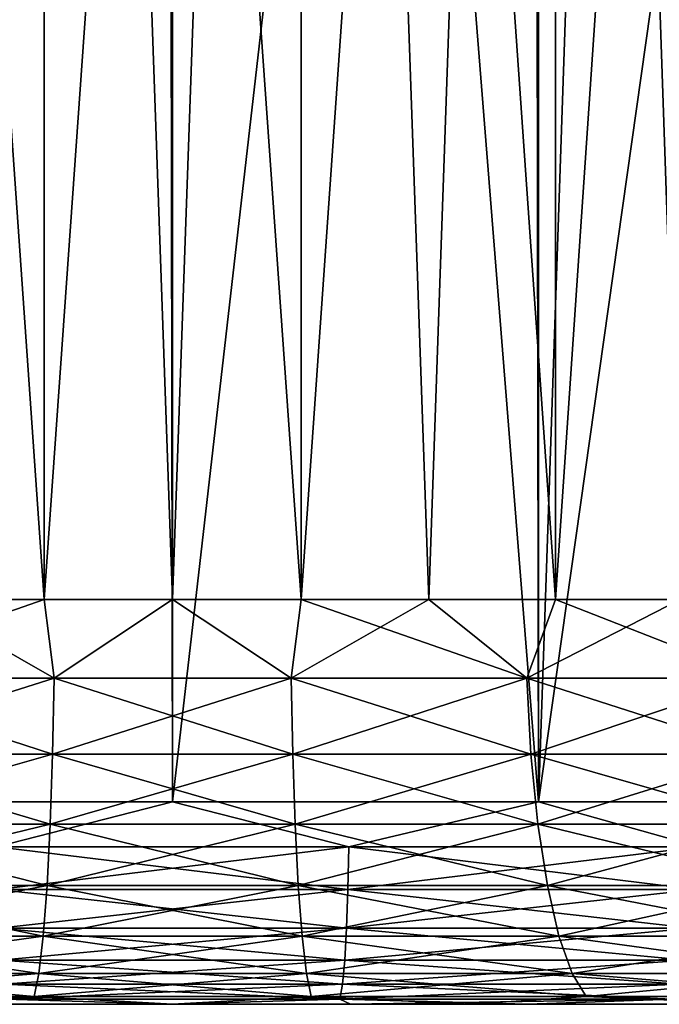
# Model space of a CAD drawing. Extents: x -265 to 265, y 0 to 1027.
# Tile 111 of 256: x 249.24 to 252.41, y 0 to 4.87. Entities that reach past the tile are written whole.
import ezdxf

# ---------------------------------------------------------------- set-up
doc = ezdxf.new("R2010")
doc.units = 0
doc.header["$LTSCALE"] = 65.185185
for name, color, linetype in [('245', 7, 'CONTINUOUS'), ('247', 7, 'CONTINUOUS'), ('248', 7, 'CONTINUOUS'), ('249', 7, 'CONTINUOUS'), ('250', 7, 'CONTINUOUS'), ('272', 7, 'CONTINUOUS'), ('273', 7, 'CONTINUOUS'), ('274', 7, 'CONTINUOUS'), ('275', 7, 'CONTINUOUS')]:
    doc.layers.add(name, color=color, linetype=linetype)

msp = doc.modelspace()

# ---------------------------------------------------------------- linework, layer by layer
at = {"layer": '245', "color": 7, "linetype": 'CONTINUOUS'}
for points in [[(250, 0, 11.3), (249.1209, 0, 13.9724), (248.525, 0, 11.2033), (250, 0, 11.3)], [(249.1209, 0, -13.9724), (250, 0, -14), (248.525, 0, -11.2033), (249.1209, 0, -13.9724)], [(248.525, 0, -11.2033), (250, 0, -14), (250, 0, -11.3), (248.525, 0, -11.2033)], [(250, 0, 14), (249.1209, 0, 13.9724), (250, 0, 11.3), (250, 0, 14)], [(250.8791, 0, 13.9724), (250, 0, 14), (251.475, 0, 11.2033), (250.8791, 0, 13.9724)], [(251.475, 0, 11.2033), (250, 0, 14), (250, 0, 11.3), (251.475, 0, 11.2033)], [(250, 0, -14), (250.8791, 0, -13.9724), (250, 0, -11.3), (250, 0, -14)], [(250, 0, -11.3), (250.8791, 0, -13.9724), (251.475, 0, -11.2033), (250, 0, -11.3)], [(251.7547, 0, 13.8896), (250.8791, 0, 13.9724), (251.475, 0, 11.2033), (251.7547, 0, 13.8896)], [(250.8791, 0, -13.9724), (251.7547, 0, -13.8896), (251.475, 0, -11.2033), (250.8791, 0, -13.9724)], [(252.9247, 0, 10.915), (251.7547, 0, 13.8896), (251.475, 0, 11.2033), (252.9247, 0, 10.915)], [(251.7547, 0, -13.8896), (252.6233, 0, -13.752), (251.475, 0, -11.2033), (251.7547, 0, -13.8896)], [(251.475, 0, -11.2033), (252.6233, 0, -13.752), (252.9247, 0, -10.915), (251.475, 0, -11.2033)], [(252.6233, 0, 13.752), (251.7547, 0, 13.8896), (252.9247, 0, 10.915), (252.6233, 0, 13.752)]]:
    msp.add_3dface(points, dxfattribs=at)
at = {"layer": '247', "color": 7, "linetype": 'CONTINUOUS'}
for points in [[(248.1919, 1, 14.8906), (250, 1, 15), (248.1919, 1019, 14.8906), (248.1919, 1, 14.8906)], [(248.1919, 1019, 14.8906), (250, 1, 15), (250, 1019, 15), (248.1919, 1019, 14.8906)], [(250, 1, 15), (251.8081, 1, 14.8906), (250, 1019, 15), (250, 1, 15)], [(250, 1019, 15), (251.8081, 1, 14.8906), (251.8081, 1019, 14.8906), (250, 1019, 15)], [(251.8081, 1, 14.8906), (253.5897, 1, 14.5641), (251.8081, 1019, 14.8906), (251.8081, 1, 14.8906)], [(251.8081, 1019, 14.8906), (253.5897, 1, 14.5641), (253.5897, 1019, 14.5641), (251.8081, 1019, 14.8906)]]:
    msp.add_3dface(points, dxfattribs=at)
at = {"layer": '248', "color": 7, "linetype": 'CONTINUOUS'}
for points in [[(253.5897, 1, -14.5641), (251.8081, 1, -14.8906), (253.1927, 10.7875, -14.6563), (253.5897, 1, -14.5641)], [(253.1927, 10.7875, -14.6563), (251.8081, 1, -14.8906), (252.1321, 10.486, -14.8477), (253.1927, 10.7875, -14.6563)], [(252.1321, 10.486, -14.8477), (251.8081, 1, -14.8906), (251.0669, 10.3086, -14.962), (252.1321, 10.486, -14.8477)], [(250, 10.25, -15), (248.1919, 1, -14.8906), (248.9331, 10.3086, -14.962), (250, 10.25, -15)], [(251.8081, 1, -14.8906), (250, 1, -15), (251.0669, 10.3086, -14.962), (251.8081, 1, -14.8906)], [(250, 1, -15), (250, 10.25, -15), (251.0669, 10.3086, -14.962), (250, 1, -15)], [(250, 1, -15), (248.1919, 1, -14.8906), (250, 10.25, -15), (250, 1, -15)]]:
    msp.add_3dface(points, dxfattribs=at)
at = {"layer": '249', "color": 7, "linetype": 'CONTINUOUS'}
for points in [[(250, 1, 15), (248.1919, 1, 14.8906), (249.1293, 0.7786, 14.9498), (250, 1, 15)], [(250, 1, 15), (249.1293, 0.7786, 14.9498), (250.8707, 0.7786, 14.9498), (250, 1, 15)], [(251.8081, 1, 14.8906), (250, 1, 15), (250.8707, 0.7786, 14.9498), (251.8081, 1, 14.8906)], [(251.8081, 1, 14.8906), (250.8707, 0.7786, 14.9498), (252.6004, 0.7786, 14.7477), (251.8081, 1, 14.8906)], [(253.5897, 1, 14.5641), (251.8081, 1, 14.8906), (252.6004, 0.7786, 14.7477), (253.5897, 1, 14.5641)], [(249.1336, 0.5669, 14.8761), (250.8664, 0.5669, 14.8761), (249.1293, 0.7786, 14.9498), (249.1336, 0.5669, 14.8761)], [(249.1293, 0.7786, 14.9498), (250.8664, 0.5669, 14.8761), (250.8707, 0.7786, 14.9498), (249.1293, 0.7786, 14.9498)], [(250.8664, 0.5669, 14.8761), (252.5876, 0.5669, 14.675), (250.8707, 0.7786, 14.9498), (250.8664, 0.5669, 14.8761)], [(250.8707, 0.7786, 14.9498), (252.5876, 0.5669, 14.675), (252.6004, 0.7786, 14.7477), (250.8707, 0.7786, 14.9498)], [(249.1405, 0.377, 14.7572), (250.8595, 0.377, 14.7572), (249.1336, 0.5669, 14.8761), (249.1405, 0.377, 14.7572)], [(249.1336, 0.5669, 14.8761), (250.8595, 0.377, 14.7572), (250.8664, 0.5669, 14.8761), (249.1336, 0.5669, 14.8761)], [(250.8595, 0.377, 14.7572), (252.5669, 0.377, 14.5577), (250.8664, 0.5669, 14.8761), (250.8595, 0.377, 14.7572)], [(250.8664, 0.5669, 14.8761), (252.5669, 0.377, 14.5577), (252.5876, 0.5669, 14.675), (250.8664, 0.5669, 14.8761)], [(249.1497, 0.2184, 14.5991), (250.8503, 0.2184, 14.5991), (249.1405, 0.377, 14.7572), (249.1497, 0.2184, 14.5991)], [(249.1405, 0.377, 14.7572), (250.8503, 0.2184, 14.5991), (250.8595, 0.377, 14.7572), (249.1405, 0.377, 14.7572)], [(250.8503, 0.2184, 14.5991), (252.5394, 0.2184, 14.4017), (250.8595, 0.377, 14.7572), (250.8503, 0.2184, 14.5991)], [(250.8595, 0.377, 14.7572), (252.5394, 0.2184, 14.4017), (252.5669, 0.377, 14.5577), (250.8595, 0.377, 14.7572)], [(249.1607, 0.0991, 14.4097), (250.8393, 0.0991, 14.4097), (249.1497, 0.2184, 14.5991), (249.1607, 0.0991, 14.4097)], [(249.1497, 0.2184, 14.5991), (250.8393, 0.0991, 14.4097), (250.8503, 0.2184, 14.5991), (249.1497, 0.2184, 14.5991)], [(250.8393, 0.0991, 14.4097), (252.5065, 0.0991, 14.2148), (250.8503, 0.2184, 14.5991), (250.8393, 0.0991, 14.4097)], [(250.8503, 0.2184, 14.5991), (252.5065, 0.0991, 14.2148), (252.5394, 0.2184, 14.4017), (250.8503, 0.2184, 14.5991)], [(249.173, 0.0251, 14.1985), (250.827, 0.0251, 14.1985), (249.1607, 0.0991, 14.4097), (249.173, 0.0251, 14.1985)], [(249.1607, 0.0991, 14.4097), (250.827, 0.0251, 14.1985), (250.8393, 0.0991, 14.4097), (249.1607, 0.0991, 14.4097)], [(250.827, 0.0251, 14.1985), (252.4697, 0.0251, 14.0064), (250.8393, 0.0991, 14.4097), (250.827, 0.0251, 14.1985)], [(250.8393, 0.0991, 14.4097), (252.4697, 0.0251, 14.0064), (252.5065, 0.0991, 14.2148), (250.8393, 0.0991, 14.4097)], [(249.1209, 0, 13.9724), (250, 0, 14), (249.173, 0.0251, 14.1985), (249.1209, 0, 13.9724)], [(249.173, 0.0251, 14.1985), (250, 0, 14), (250.827, 0.0251, 14.1985), (249.173, 0.0251, 14.1985)], [(250, 0, 14), (250.8791, 0, 13.9724), (250.827, 0.0251, 14.1985), (250, 0, 14)], [(250.8791, 0, 13.9724), (251.7547, 0, 13.8896), (250.827, 0.0251, 14.1985), (250.8791, 0, 13.9724)], [(250.827, 0.0251, 14.1985), (251.7547, 0, 13.8896), (252.4697, 0.0251, 14.0064), (250.827, 0.0251, 14.1985)], [(251.7547, 0, 13.8896), (252.6233, 0, 13.752), (252.4697, 0.0251, 14.0064), (251.7547, 0, 13.8896)]]:
    msp.add_3dface(points, dxfattribs=at)
at = {"layer": '250', "color": 7, "linetype": 'CONTINUOUS'}
for points in [[(248.1919, 1, -14.8906), (250, 1, -15), (249.1293, 0.7786, -14.9498), (248.1919, 1, -14.8906)], [(250, 1, -15), (250.8707, 0.7786, -14.9498), (249.1293, 0.7786, -14.9498), (250, 1, -15)], [(250, 1, -15), (251.8081, 1, -14.8906), (250.8707, 0.7786, -14.9498), (250, 1, -15)], [(251.8081, 1, -14.8906), (252.6004, 0.7786, -14.7477), (250.8707, 0.7786, -14.9498), (251.8081, 1, -14.8906)], [(251.8081, 1, -14.8906), (253.5897, 1, -14.5641), (252.6004, 0.7786, -14.7477), (251.8081, 1, -14.8906)], [(250.8707, 0.7786, -14.9498), (249.1336, 0.5669, -14.8761), (249.1293, 0.7786, -14.9498), (250.8707, 0.7786, -14.9498)], [(250.8664, 0.5669, -14.8761), (249.1336, 0.5669, -14.8761), (250.8707, 0.7786, -14.9498), (250.8664, 0.5669, -14.8761)], [(252.5876, 0.5669, -14.675), (250.8664, 0.5669, -14.8761), (252.6004, 0.7786, -14.7477), (252.5876, 0.5669, -14.675)], [(252.6004, 0.7786, -14.7477), (250.8664, 0.5669, -14.8761), (250.8707, 0.7786, -14.9498), (252.6004, 0.7786, -14.7477)], [(250.8664, 0.5669, -14.8761), (249.1405, 0.377, -14.7572), (249.1336, 0.5669, -14.8761), (250.8664, 0.5669, -14.8761)], [(250.8595, 0.377, -14.7572), (249.1405, 0.377, -14.7572), (250.8664, 0.5669, -14.8761), (250.8595, 0.377, -14.7572)], [(252.5669, 0.377, -14.5577), (250.8595, 0.377, -14.7572), (252.5876, 0.5669, -14.675), (252.5669, 0.377, -14.5577)], [(252.5876, 0.5669, -14.675), (250.8595, 0.377, -14.7572), (250.8664, 0.5669, -14.8761), (252.5876, 0.5669, -14.675)], [(250.8595, 0.377, -14.7572), (249.1497, 0.2184, -14.5991), (249.1405, 0.377, -14.7572), (250.8595, 0.377, -14.7572)], [(250.8503, 0.2184, -14.5991), (249.1497, 0.2184, -14.5991), (250.8595, 0.377, -14.7572), (250.8503, 0.2184, -14.5991)], [(252.5394, 0.2184, -14.4017), (250.8503, 0.2184, -14.5991), (252.5669, 0.377, -14.5577), (252.5394, 0.2184, -14.4017)], [(252.5669, 0.377, -14.5577), (250.8503, 0.2184, -14.5991), (250.8595, 0.377, -14.7572), (252.5669, 0.377, -14.5577)], [(250.8503, 0.2184, -14.5991), (249.1607, 0.0991, -14.4097), (249.1497, 0.2184, -14.5991), (250.8503, 0.2184, -14.5991)], [(250.8393, 0.0991, -14.4097), (249.1607, 0.0991, -14.4097), (250.8503, 0.2184, -14.5991), (250.8393, 0.0991, -14.4097)], [(252.5065, 0.0991, -14.2148), (250.8393, 0.0991, -14.4097), (252.5394, 0.2184, -14.4017), (252.5065, 0.0991, -14.2148)], [(252.5394, 0.2184, -14.4017), (250.8393, 0.0991, -14.4097), (250.8503, 0.2184, -14.5991), (252.5394, 0.2184, -14.4017)], [(250.8393, 0.0991, -14.4097), (249.173, 0.0251, -14.1985), (249.1607, 0.0991, -14.4097), (250.8393, 0.0991, -14.4097)], [(250.827, 0.0251, -14.1985), (249.173, 0.0251, -14.1985), (250.8393, 0.0991, -14.4097), (250.827, 0.0251, -14.1985)], [(252.4697, 0.0251, -14.0064), (250.827, 0.0251, -14.1985), (252.5065, 0.0991, -14.2148), (252.4697, 0.0251, -14.0064)], [(252.5065, 0.0991, -14.2148), (250.827, 0.0251, -14.1985), (250.8393, 0.0991, -14.4097), (252.5065, 0.0991, -14.2148)], [(250, 0, -14), (249.1209, 0, -13.9724), (249.173, 0.0251, -14.1985), (250, 0, -14)], [(250.827, 0.0251, -14.1985), (250, 0, -14), (249.173, 0.0251, -14.1985), (250.827, 0.0251, -14.1985)], [(250.8791, 0, -13.9724), (250, 0, -14), (250.827, 0.0251, -14.1985), (250.8791, 0, -13.9724)], [(252.4697, 0.0251, -14.0064), (250.8791, 0, -13.9724), (250.827, 0.0251, -14.1985), (252.4697, 0.0251, -14.0064)], [(251.7547, 0, -13.8896), (250.8791, 0, -13.9724), (252.4697, 0.0251, -14.0064), (251.7547, 0, -13.8896)], [(252.6233, 0, -13.752), (251.7547, 0, -13.8896), (252.4697, 0.0251, -14.0064), (252.6233, 0, -13.752)]]:
    msp.add_3dface(points, dxfattribs=at)
at = {"layer": '272', "color": 7, "linetype": 'CONTINUOUS'}
for points in [[(248.1079, 20, 9.1055), (249.3653, 20, 9.2783), (248.1079, 2, 9.1055), (248.1079, 20, 9.1055)], [(248.1079, 2, 9.1055), (249.3653, 20, 9.2783), (248.7337, 2, 9.2134), (248.1079, 2, 9.1055)], [(248.7337, 2, 9.2134), (249.3653, 20, 9.2783), (249.3653, 2, 9.2783), (248.7337, 2, 9.2134)], [(249.3653, 20, 9.2783), (250.6347, 20, 9.2783), (249.3653, 2, 9.2783), (249.3653, 20, 9.2783)], [(249.3653, 2, 9.2783), (250.6347, 20, 9.2783), (250, 2, 9.3), (249.3653, 2, 9.2783)], [(250, 2, 9.3), (250.6347, 20, 9.2783), (250.6347, 2, 9.2783), (250, 2, 9.3)], [(250.6347, 20, 9.2783), (251.8921, 20, 9.1055), (250.6347, 2, 9.2783), (250.6347, 20, 9.2783)], [(250.6347, 2, 9.2783), (251.8921, 20, 9.1055), (251.2663, 2, 9.2134), (250.6347, 2, 9.2783)], [(251.2663, 2, 9.2134), (251.8921, 20, 9.1055), (251.8921, 2, 9.1055), (251.2663, 2, 9.2134)], [(251.8921, 20, 9.1055), (253.1144, 20, 8.763), (251.8921, 2, 9.1055), (251.8921, 20, 9.1055)], [(251.8921, 2, 9.1055), (253.1144, 20, 8.763), (252.5091, 2, 8.9551), (251.8921, 2, 9.1055)]]:
    msp.add_3dface(points, dxfattribs=at)
at = {"layer": '273', "color": 7, "linetype": 'CONTINUOUS'}
for points in [[(249.3653, 20, -9.2783), (248.1079, 20, -9.1055), (249.3653, 2, -9.2783), (249.3653, 20, -9.2783)], [(249.3653, 2, -9.2783), (248.1079, 20, -9.1055), (248.7337, 2, -9.2134), (249.3653, 2, -9.2783)], [(250.6347, 20, -9.2783), (249.3653, 20, -9.2783), (250.6347, 2, -9.2783), (250.6347, 20, -9.2783)], [(250.6347, 2, -9.2783), (249.3653, 20, -9.2783), (250, 2, -9.3), (250.6347, 2, -9.2783)], [(250, 2, -9.3), (249.3653, 20, -9.2783), (249.3653, 2, -9.2783), (250, 2, -9.3)], [(251.8921, 20, -9.1055), (250.6347, 20, -9.2783), (251.8921, 2, -9.1055), (251.8921, 20, -9.1055)], [(251.8921, 2, -9.1055), (250.6347, 20, -9.2783), (251.2663, 2, -9.2134), (251.8921, 2, -9.1055)], [(251.2663, 2, -9.2134), (250.6347, 20, -9.2783), (250.6347, 2, -9.2783), (251.2663, 2, -9.2134)], [(253.1144, 20, -8.763), (251.8921, 20, -9.1055), (253.1144, 2, -8.763), (253.1144, 20, -8.763)], [(253.1144, 2, -8.763), (251.8921, 20, -9.1055), (252.5091, 2, -8.9551), (253.1144, 2, -8.763)], [(252.5091, 2, -8.9551), (251.8921, 20, -9.1055), (251.8921, 2, -9.1055), (252.5091, 2, -8.9551)]]:
    msp.add_3dface(points, dxfattribs=at)
at = {"layer": '274', "color": 7, "linetype": 'CONTINUOUS'}
for points in [[(248.7337, 2, -9.2134), (248.2502, 1.6121, -9.1726), (249.4137, 1.6121, -9.3195), (248.7337, 2, -9.2134)], [(249.3653, 2, -9.2783), (248.7337, 2, -9.2134), (249.4137, 1.6121, -9.3195), (249.3653, 2, -9.2783)], [(250, 2, -9.3), (249.3653, 2, -9.2783), (249.4137, 1.6121, -9.3195), (250, 2, -9.3)], [(250, 2, -9.3), (249.4137, 1.6121, -9.3195), (250.5863, 1.6121, -9.3195), (250, 2, -9.3)], [(250.6347, 2, -9.2783), (250, 2, -9.3), (250.5863, 1.6121, -9.3195), (250.6347, 2, -9.2783)], [(250.6347, 2, -9.2783), (250.5863, 1.6121, -9.3195), (251.7498, 1.6121, -9.1726), (250.6347, 2, -9.2783)], [(251.2663, 2, -9.2134), (250.6347, 2, -9.2783), (251.7498, 1.6121, -9.1726), (251.2663, 2, -9.2134)], [(251.8921, 2, -9.1055), (251.2663, 2, -9.2134), (251.7498, 1.6121, -9.1726), (251.8921, 2, -9.1055)], [(251.8921, 2, -9.1055), (251.7498, 1.6121, -9.1726), (252.8856, 1.6121, -8.8809), (251.8921, 2, -9.1055)], [(252.5091, 2, -8.9551), (251.8921, 2, -9.1055), (252.8856, 1.6121, -8.8809), (252.5091, 2, -8.9551)], [(248.229, 1.2364, -9.2841), (249.4065, 1.2364, -9.4328), (248.2502, 1.6121, -9.1726), (248.229, 1.2364, -9.2841)], [(248.2502, 1.6121, -9.1726), (249.4065, 1.2364, -9.4328), (249.4137, 1.6121, -9.3195), (248.2502, 1.6121, -9.1726)], [(249.4065, 1.2364, -9.4328), (250.5935, 1.2364, -9.4328), (249.4137, 1.6121, -9.3195), (249.4065, 1.2364, -9.4328)], [(249.4137, 1.6121, -9.3195), (250.5935, 1.2364, -9.4328), (250.5863, 1.6121, -9.3195), (249.4137, 1.6121, -9.3195)], [(250.5935, 1.2364, -9.4328), (251.771, 1.2364, -9.2841), (250.5863, 1.6121, -9.3195), (250.5935, 1.2364, -9.4328)], [(250.5863, 1.6121, -9.3195), (251.771, 1.2364, -9.2841), (251.7498, 1.6121, -9.1726), (250.5863, 1.6121, -9.3195)], [(251.771, 1.2364, -9.2841), (252.9207, 1.2364, -8.9889), (251.7498, 1.6121, -9.1726), (251.771, 1.2364, -9.2841)], [(251.7498, 1.6121, -9.1726), (252.9207, 1.2364, -8.9889), (252.8856, 1.6121, -8.8809), (251.7498, 1.6121, -9.1726)], [(248.1944, 0.8902, -9.4655), (249.3949, 0.8902, -9.6172), (248.229, 1.2364, -9.2841), (248.1944, 0.8902, -9.4655)], [(248.229, 1.2364, -9.2841), (249.3949, 0.8902, -9.6172), (249.4065, 1.2364, -9.4328), (248.229, 1.2364, -9.2841)], [(249.3949, 0.8902, -9.6172), (250.6051, 0.8902, -9.6172), (249.4065, 1.2364, -9.4328), (249.3949, 0.8902, -9.6172)], [(249.4065, 1.2364, -9.4328), (250.6051, 0.8902, -9.6172), (250.5935, 1.2364, -9.4328), (249.4065, 1.2364, -9.4328)], [(250.6051, 0.8902, -9.6172), (251.8056, 0.8902, -9.4655), (250.5935, 1.2364, -9.4328), (250.6051, 0.8902, -9.6172)], [(250.5935, 1.2364, -9.4328), (251.8056, 0.8902, -9.4655), (251.771, 1.2364, -9.2841), (250.5935, 1.2364, -9.4328)], [(251.8056, 0.8902, -9.4655), (252.9777, 0.8902, -9.1646), (251.771, 1.2364, -9.2841), (251.8056, 0.8902, -9.4655)], [(251.771, 1.2364, -9.2841), (252.9777, 0.8902, -9.1646), (252.9207, 1.2364, -8.9889), (251.771, 1.2364, -9.2841)], [(248.1477, 0.5866, -9.7099), (249.3793, 0.5866, -9.8654), (248.1944, 0.8902, -9.4655), (248.1477, 0.5866, -9.7099)], [(248.1944, 0.8902, -9.4655), (249.3793, 0.5866, -9.8654), (249.3949, 0.8902, -9.6172), (248.1944, 0.8902, -9.4655)], [(249.3793, 0.5866, -9.8654), (250.6207, 0.5866, -9.8654), (249.3949, 0.8902, -9.6172), (249.3793, 0.5866, -9.8654)], [(249.3949, 0.8902, -9.6172), (250.6207, 0.5866, -9.8654), (250.6051, 0.8902, -9.6172), (249.3949, 0.8902, -9.6172)], [(250.6207, 0.5866, -9.8654), (251.8523, 0.5866, -9.7099), (250.6051, 0.8902, -9.6172), (250.6207, 0.5866, -9.8654)], [(250.6051, 0.8902, -9.6172), (251.8523, 0.5866, -9.7099), (251.8056, 0.8902, -9.4655), (250.6051, 0.8902, -9.6172)], [(251.8523, 0.5866, -9.7099), (253.0546, 0.5866, -9.4011), (251.8056, 0.8902, -9.4655), (251.8523, 0.5866, -9.7099)], [(251.8056, 0.8902, -9.4655), (253.0546, 0.5866, -9.4011), (252.9777, 0.8902, -9.1646), (251.8056, 0.8902, -9.4655)], [(248.0909, 0.3375, -10.0077), (249.3603, 0.3375, -10.1681), (248.1477, 0.5866, -9.7099), (248.0909, 0.3375, -10.0077)], [(248.1477, 0.5866, -9.7099), (249.3603, 0.3375, -10.1681), (249.3793, 0.5866, -9.8654), (248.1477, 0.5866, -9.7099)], [(249.3603, 0.3375, -10.1681), (250.6397, 0.3375, -10.1681), (249.3793, 0.5866, -9.8654), (249.3603, 0.3375, -10.1681)], [(249.3793, 0.5866, -9.8654), (250.6397, 0.3375, -10.1681), (250.6207, 0.5866, -9.8654), (249.3793, 0.5866, -9.8654)], [(250.6397, 0.3375, -10.1681), (251.9091, 0.3375, -10.0077), (250.6207, 0.5866, -9.8654), (250.6397, 0.3375, -10.1681)], [(250.6207, 0.5866, -9.8654), (251.9091, 0.3375, -10.0077), (251.8523, 0.5866, -9.7099), (250.6207, 0.5866, -9.8654)], [(251.9091, 0.3375, -10.0077), (253.1483, 0.3375, -9.6896), (251.8523, 0.5866, -9.7099), (251.9091, 0.3375, -10.0077)], [(251.8523, 0.5866, -9.7099), (253.1483, 0.3375, -9.6896), (253.0546, 0.5866, -9.4011), (251.8523, 0.5866, -9.7099)], [(248.0261, 0.1524, -10.3477), (249.3385, 0.1524, -10.5135), (248.0909, 0.3375, -10.0077), (248.0261, 0.1524, -10.3477)], [(248.0909, 0.3375, -10.0077), (249.3385, 0.1524, -10.5135), (249.3603, 0.3375, -10.1681), (248.0909, 0.3375, -10.0077)], [(249.3385, 0.1524, -10.5135), (250.6615, 0.1524, -10.5135), (249.3603, 0.3375, -10.1681), (249.3385, 0.1524, -10.5135)], [(249.3603, 0.3375, -10.1681), (250.6615, 0.1524, -10.5135), (250.6397, 0.3375, -10.1681), (249.3603, 0.3375, -10.1681)], [(250.6615, 0.1524, -10.5135), (251.9739, 0.1524, -10.3477), (250.6397, 0.3375, -10.1681), (250.6615, 0.1524, -10.5135)], [(250.6397, 0.3375, -10.1681), (251.9739, 0.1524, -10.3477), (251.9091, 0.3375, -10.0077), (250.6397, 0.3375, -10.1681)], [(251.9739, 0.1524, -10.3477), (253.2553, 0.1524, -10.0187), (251.9091, 0.3375, -10.0077), (251.9739, 0.1524, -10.3477)], [(251.9091, 0.3375, -10.0077), (253.2553, 0.1524, -10.0187), (253.1483, 0.3375, -9.6896), (251.9091, 0.3375, -10.0077)], [(247.9557, 0.0384, -10.7166), (249.315, 0.0384, -10.8883), (248.0261, 0.1524, -10.3477), (247.9557, 0.0384, -10.7166)], [(248.0261, 0.1524, -10.3477), (249.315, 0.0384, -10.8883), (249.3385, 0.1524, -10.5135), (248.0261, 0.1524, -10.3477)], [(249.315, 0.0384, -10.8883), (250.685, 0.0384, -10.8883), (249.3385, 0.1524, -10.5135), (249.315, 0.0384, -10.8883)], [(249.3385, 0.1524, -10.5135), (250.685, 0.0384, -10.8883), (250.6615, 0.1524, -10.5135), (249.3385, 0.1524, -10.5135)], [(250.685, 0.0384, -10.8883), (252.0443, 0.0384, -10.7166), (250.6615, 0.1524, -10.5135), (250.685, 0.0384, -10.8883)], [(250.6615, 0.1524, -10.5135), (252.0443, 0.0384, -10.7166), (251.9739, 0.1524, -10.3477), (250.6615, 0.1524, -10.5135)], [(252.0443, 0.0384, -10.7166), (253.3713, 0.0384, -10.3759), (251.9739, 0.1524, -10.3477), (252.0443, 0.0384, -10.7166)], [(251.9739, 0.1524, -10.3477), (253.3713, 0.0384, -10.3759), (253.2553, 0.1524, -10.0187), (251.9739, 0.1524, -10.3477)], [(247.9557, 0.0384, -10.7166), (248.525, 0, -11.2033), (249.315, 0.0384, -10.8883), (247.9557, 0.0384, -10.7166)], [(248.525, 0, -11.2033), (250, 0, -11.3), (249.315, 0.0384, -10.8883), (248.525, 0, -11.2033)], [(249.315, 0.0384, -10.8883), (250, 0, -11.3), (250.685, 0.0384, -10.8883), (249.315, 0.0384, -10.8883)], [(250, 0, -11.3), (251.475, 0, -11.2033), (250.685, 0.0384, -10.8883), (250, 0, -11.3)], [(250.685, 0.0384, -10.8883), (251.475, 0, -11.2033), (252.0443, 0.0384, -10.7166), (250.685, 0.0384, -10.8883)], [(251.475, 0, -11.2033), (252.9247, 0, -10.915), (252.0443, 0.0384, -10.7166), (251.475, 0, -11.2033)], [(252.0443, 0.0384, -10.7166), (252.9247, 0, -10.915), (253.3713, 0.0384, -10.3759), (252.0443, 0.0384, -10.7166)]]:
    msp.add_3dface(points, dxfattribs=at)
at = {"layer": '275', "color": 7, "linetype": 'CONTINUOUS'}
for points in [[(248.7337, 2, 9.2134), (249.3653, 2, 9.2783), (248.2502, 1.6121, 9.1726), (248.7337, 2, 9.2134)], [(249.3653, 2, 9.2783), (249.4137, 1.6121, 9.3195), (248.2502, 1.6121, 9.1726), (249.3653, 2, 9.2783)], [(249.3653, 2, 9.2783), (250, 2, 9.3), (249.4137, 1.6121, 9.3195), (249.3653, 2, 9.2783)], [(250, 2, 9.3), (250.5863, 1.6121, 9.3195), (249.4137, 1.6121, 9.3195), (250, 2, 9.3)], [(250, 2, 9.3), (250.6347, 2, 9.2783), (250.5863, 1.6121, 9.3195), (250, 2, 9.3)], [(250.6347, 2, 9.2783), (251.2663, 2, 9.2134), (250.5863, 1.6121, 9.3195), (250.6347, 2, 9.2783)], [(251.2663, 2, 9.2134), (251.7498, 1.6121, 9.1726), (250.5863, 1.6121, 9.3195), (251.2663, 2, 9.2134)], [(251.2663, 2, 9.2134), (251.8921, 2, 9.1055), (251.7498, 1.6121, 9.1726), (251.2663, 2, 9.2134)], [(251.8921, 2, 9.1055), (252.5091, 2, 8.9551), (251.7498, 1.6121, 9.1726), (251.8921, 2, 9.1055)], [(252.5091, 2, 8.9551), (252.8856, 1.6121, 8.8809), (251.7498, 1.6121, 9.1726), (252.5091, 2, 8.9551)], [(249.4065, 1.2364, 9.4328), (248.229, 1.2364, 9.2841), (249.4137, 1.6121, 9.3195), (249.4065, 1.2364, 9.4328)], [(249.4137, 1.6121, 9.3195), (248.229, 1.2364, 9.2841), (248.2502, 1.6121, 9.1726), (249.4137, 1.6121, 9.3195)], [(250.5935, 1.2364, 9.4328), (249.4065, 1.2364, 9.4328), (250.5863, 1.6121, 9.3195), (250.5935, 1.2364, 9.4328)], [(250.5863, 1.6121, 9.3195), (249.4065, 1.2364, 9.4328), (249.4137, 1.6121, 9.3195), (250.5863, 1.6121, 9.3195)], [(251.7498, 1.6121, 9.1726), (250.5935, 1.2364, 9.4328), (250.5863, 1.6121, 9.3195), (251.7498, 1.6121, 9.1726)], [(251.771, 1.2364, 9.2841), (250.5935, 1.2364, 9.4328), (251.7498, 1.6121, 9.1726), (251.771, 1.2364, 9.2841)], [(252.8856, 1.6121, 8.8809), (251.771, 1.2364, 9.2841), (251.7498, 1.6121, 9.1726), (252.8856, 1.6121, 8.8809)], [(252.9207, 1.2364, 8.9889), (251.771, 1.2364, 9.2841), (252.8856, 1.6121, 8.8809), (252.9207, 1.2364, 8.9889)], [(249.3949, 0.8902, 9.6172), (248.1944, 0.8902, 9.4655), (249.4065, 1.2364, 9.4328), (249.3949, 0.8902, 9.6172)], [(249.4065, 1.2364, 9.4328), (248.1944, 0.8902, 9.4655), (248.229, 1.2364, 9.2841), (249.4065, 1.2364, 9.4328)], [(250.6051, 0.8902, 9.6172), (249.3949, 0.8902, 9.6172), (250.5935, 1.2364, 9.4328), (250.6051, 0.8902, 9.6172)], [(250.5935, 1.2364, 9.4328), (249.3949, 0.8902, 9.6172), (249.4065, 1.2364, 9.4328), (250.5935, 1.2364, 9.4328)], [(251.771, 1.2364, 9.2841), (250.6051, 0.8902, 9.6172), (250.5935, 1.2364, 9.4328), (251.771, 1.2364, 9.2841)], [(251.8056, 0.8902, 9.4655), (250.6051, 0.8902, 9.6172), (251.771, 1.2364, 9.2841), (251.8056, 0.8902, 9.4655)], [(252.9207, 1.2364, 8.9889), (251.8056, 0.8902, 9.4655), (251.771, 1.2364, 9.2841), (252.9207, 1.2364, 8.9889)], [(252.9777, 0.8902, 9.1646), (251.8056, 0.8902, 9.4655), (252.9207, 1.2364, 8.9889), (252.9777, 0.8902, 9.1646)], [(249.3793, 0.5866, 9.8654), (248.1477, 0.5866, 9.7099), (249.3949, 0.8902, 9.6172), (249.3793, 0.5866, 9.8654)], [(249.3949, 0.8902, 9.6172), (248.1477, 0.5866, 9.7099), (248.1944, 0.8902, 9.4655), (249.3949, 0.8902, 9.6172)], [(250.6207, 0.5866, 9.8654), (249.3793, 0.5866, 9.8654), (250.6051, 0.8902, 9.6172), (250.6207, 0.5866, 9.8654)], [(250.6051, 0.8902, 9.6172), (249.3793, 0.5866, 9.8654), (249.3949, 0.8902, 9.6172), (250.6051, 0.8902, 9.6172)], [(251.8056, 0.8902, 9.4655), (250.6207, 0.5866, 9.8654), (250.6051, 0.8902, 9.6172), (251.8056, 0.8902, 9.4655)], [(251.8523, 0.5866, 9.7099), (250.6207, 0.5866, 9.8654), (251.8056, 0.8902, 9.4655), (251.8523, 0.5866, 9.7099)], [(252.9777, 0.8902, 9.1646), (251.8523, 0.5866, 9.7099), (251.8056, 0.8902, 9.4655), (252.9777, 0.8902, 9.1646)], [(253.0546, 0.5866, 9.4011), (251.8523, 0.5866, 9.7099), (252.9777, 0.8902, 9.1646), (253.0546, 0.5866, 9.4011)], [(249.3603, 0.3375, 10.1681), (248.0909, 0.3375, 10.0077), (249.3793, 0.5866, 9.8654), (249.3603, 0.3375, 10.1681)], [(249.3793, 0.5866, 9.8654), (248.0909, 0.3375, 10.0077), (248.1477, 0.5866, 9.7099), (249.3793, 0.5866, 9.8654)], [(250.6397, 0.3375, 10.1681), (249.3603, 0.3375, 10.1681), (250.6207, 0.5866, 9.8654), (250.6397, 0.3375, 10.1681)], [(250.6207, 0.5866, 9.8654), (249.3603, 0.3375, 10.1681), (249.3793, 0.5866, 9.8654), (250.6207, 0.5866, 9.8654)], [(251.8523, 0.5866, 9.7099), (250.6397, 0.3375, 10.1681), (250.6207, 0.5866, 9.8654), (251.8523, 0.5866, 9.7099)], [(251.9091, 0.3375, 10.0077), (250.6397, 0.3375, 10.1681), (251.8523, 0.5866, 9.7099), (251.9091, 0.3375, 10.0077)], [(253.0546, 0.5866, 9.4011), (251.9091, 0.3375, 10.0077), (251.8523, 0.5866, 9.7099), (253.0546, 0.5866, 9.4011)], [(253.1483, 0.3375, 9.6896), (251.9091, 0.3375, 10.0077), (253.0546, 0.5866, 9.4011), (253.1483, 0.3375, 9.6896)], [(249.3385, 0.1524, 10.5135), (248.0261, 0.1524, 10.3477), (249.3603, 0.3375, 10.1681), (249.3385, 0.1524, 10.5135)], [(249.3603, 0.3375, 10.1681), (248.0261, 0.1524, 10.3477), (248.0909, 0.3375, 10.0077), (249.3603, 0.3375, 10.1681)], [(250.6615, 0.1524, 10.5135), (249.3385, 0.1524, 10.5135), (250.6397, 0.3375, 10.1681), (250.6615, 0.1524, 10.5135)], [(250.6397, 0.3375, 10.1681), (249.3385, 0.1524, 10.5135), (249.3603, 0.3375, 10.1681), (250.6397, 0.3375, 10.1681)], [(251.9091, 0.3375, 10.0077), (250.6615, 0.1524, 10.5135), (250.6397, 0.3375, 10.1681), (251.9091, 0.3375, 10.0077)], [(251.9739, 0.1524, 10.3477), (250.6615, 0.1524, 10.5135), (251.9091, 0.3375, 10.0077), (251.9739, 0.1524, 10.3477)], [(253.1483, 0.3375, 9.6896), (251.9739, 0.1524, 10.3477), (251.9091, 0.3375, 10.0077), (253.1483, 0.3375, 9.6896)], [(253.2553, 0.1524, 10.0187), (251.9739, 0.1524, 10.3477), (253.1483, 0.3375, 9.6896), (253.2553, 0.1524, 10.0187)], [(249.315, 0.0384, 10.8883), (247.9557, 0.0384, 10.7166), (249.3385, 0.1524, 10.5135), (249.315, 0.0384, 10.8883)], [(249.3385, 0.1524, 10.5135), (247.9557, 0.0384, 10.7166), (248.0261, 0.1524, 10.3477), (249.3385, 0.1524, 10.5135)], [(250.685, 0.0384, 10.8883), (249.315, 0.0384, 10.8883), (250.6615, 0.1524, 10.5135), (250.685, 0.0384, 10.8883)], [(250.6615, 0.1524, 10.5135), (249.315, 0.0384, 10.8883), (249.3385, 0.1524, 10.5135), (250.6615, 0.1524, 10.5135)], [(251.9739, 0.1524, 10.3477), (250.685, 0.0384, 10.8883), (250.6615, 0.1524, 10.5135), (251.9739, 0.1524, 10.3477)], [(252.0443, 0.0384, 10.7166), (250.685, 0.0384, 10.8883), (251.9739, 0.1524, 10.3477), (252.0443, 0.0384, 10.7166)], [(253.2553, 0.1524, 10.0187), (252.0443, 0.0384, 10.7166), (251.9739, 0.1524, 10.3477), (253.2553, 0.1524, 10.0187)], [(253.3713, 0.0384, 10.3759), (252.0443, 0.0384, 10.7166), (253.2553, 0.1524, 10.0187), (253.3713, 0.0384, 10.3759)], [(249.315, 0.0384, 10.8883), (248.525, 0, 11.2033), (247.9557, 0.0384, 10.7166), (249.315, 0.0384, 10.8883)], [(250, 0, 11.3), (248.525, 0, 11.2033), (249.315, 0.0384, 10.8883), (250, 0, 11.3)], [(250.685, 0.0384, 10.8883), (250, 0, 11.3), (249.315, 0.0384, 10.8883), (250.685, 0.0384, 10.8883)], [(251.475, 0, 11.2033), (250, 0, 11.3), (250.685, 0.0384, 10.8883), (251.475, 0, 11.2033)], [(252.0443, 0.0384, 10.7166), (251.475, 0, 11.2033), (250.685, 0.0384, 10.8883), (252.0443, 0.0384, 10.7166)], [(252.9247, 0, 10.915), (251.475, 0, 11.2033), (252.0443, 0.0384, 10.7166), (252.9247, 0, 10.915)], [(253.3713, 0.0384, 10.3759), (252.9247, 0, 10.915), (252.0443, 0.0384, 10.7166), (253.3713, 0.0384, 10.3759)]]:
    msp.add_3dface(points, dxfattribs=at)

doc.saveas('drawing.dxf')
